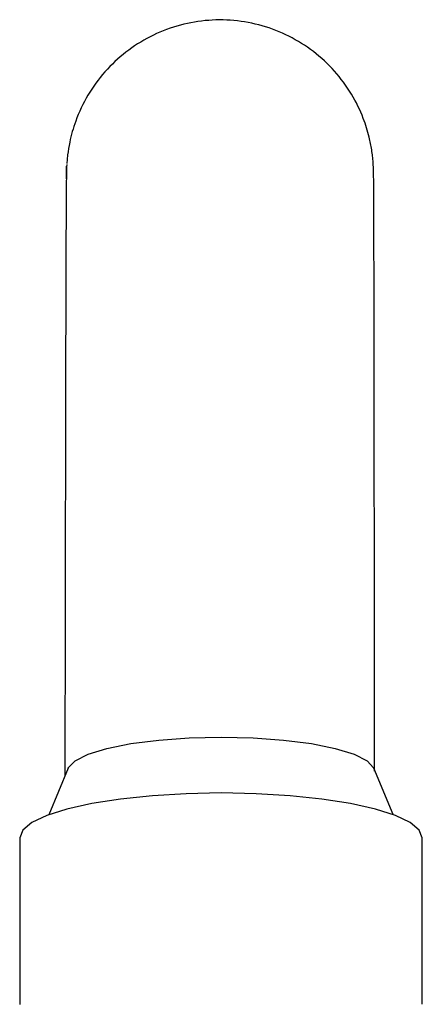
# Model space of a CAD drawing. Header units: millimetres. Extents: x 4096.18 to 4096.356, y 1727.865 to 1728.119.
# Tile 11 of 11: x 4096.255 to 4096.279, y 1728.061 to 1728.119. Entities that reach past the tile are written whole.
import ezdxf

# ---------------------------------------------------------------- set-up
doc = ezdxf.new("R2010")
doc.units = ezdxf.units.MM
doc.layers.add('SANINDUSA', color=3, linetype='Continuous')

msp = doc.modelspace()

# ---------------------------------------------------------------- linework, layer by layer
at = {"layer": 'SANINDUSA'}
for p, q in [((4096.257902, 1728.109561), (4096.257908, 1728.110311)), ((4096.257991, 1728.075038), (4096.256858, 1728.072315)), ((4096.277048, 1728.072322), (4096.275914, 1728.075044)), ((4096.255154, 1728.070953), (4096.255157, 1728.061204)), ((4096.278757, 1728.061212), (4096.278754, 1728.07096))]:
    msp.add_line(p, q, dxfattribs=at)
at = {"layer": 'SANINDUSA', "flags": 128}
for points in [[(4096.257991, 1728.075038), (4096.258003, 1728.075066), (4096.258397, 1728.075476), (4096.259164, 1728.075859), (4096.260272, 1728.076198), (4096.261672, 1728.076479), (4096.263303, 1728.076689), (4096.265093, 1728.076818), (4096.266964, 1728.076862)], [(4096.266964, 1728.076862), (4096.268835, 1728.076818), (4096.270624, 1728.076689), (4096.272252, 1728.076479), (4096.273649, 1728.076198), (4096.274753, 1728.075859), (4096.275516, 1728.075476), (4096.275904, 1728.075066), (4096.275914, 1728.075044)], [(4096.278754, 1728.07096), (4096.278577, 1728.071413), (4096.278047, 1728.071856), (4096.277181, 1728.072272), (4096.276003, 1728.072647), (4096.274551, 1728.072971), (4096.272867, 1728.073234), (4096.271004, 1728.073428), (4096.269018, 1728.073547), (4096.26697, 1728.073587), (4096.26492, 1728.073547), (4096.262933, 1728.073428), (4096.261067, 1728.073234), (4096.259381, 1728.072971), (4096.257925, 1728.072647), (4096.256742, 1728.072272), (4096.255871, 1728.071856), (4096.255336, 1728.071413), (4096.255154, 1728.070957), (4096.255154, 1728.070953)]]:
    msp.add_lwpolyline(points, dxfattribs=at)
at = {"layer": 'SANINDUSA'}
for points, knots in [([(4096.275932, 1728.099906), (4096.275932, 1728.100344), (4096.27593, 1728.101394), (4096.275928, 1728.102875), (4096.275925, 1728.104357), (4096.275922, 1728.105648), (4096.275918, 1728.106753), (4096.275915, 1728.107671), (4096.275912, 1728.108411), (4096.275909, 1728.108982), (4096.275906, 1728.109405), (4096.275904, 1728.109701), (4096.2759, 1728.109919), (4096.275898, 1728.110065), (4096.275888, 1728.110321), (4096.275871, 1728.110587), (4096.27584, 1728.110908), (4096.275778, 1728.111372), (4096.275627, 1728.112127), (4096.27528, 1728.113241), (4096.274628, 1728.114572), (4096.273642, 1728.115906), (4096.2724, 1728.117056), (4096.270963, 1728.117955), (4096.269383, 1728.118572), (4096.267716, 1728.118882), (4096.26602, 1728.118877), (4096.264355, 1728.118555), (4096.262779, 1728.117928), (4096.261347, 1728.117018), (4096.260111, 1728.115858), (4096.259113, 1728.114487), (4096.258445, 1728.113075), (4096.258103, 1728.11187), (4096.257974, 1728.111079), (4096.257929, 1728.110638), (4096.257921, 1728.110505), (4096.257917, 1728.110451)], [0, 0, 0, 0, 0.035213, 0.084384, 0.132785, 0.1802, 0.226383, 0.271043, 0.313831, 0.354319, 0.391992, 0.426276, 0.456733, 0.482657, 0.492118, 0.49926, 0.50474, 0.512267, 0.526104, 0.547555, 0.576821, 0.607772, 0.638878, 0.669999, 0.701123, 0.732247, 0.763372, 0.794496, 0.825621, 0.856746, 0.887871, 0.918996, 0.950118, 0.973908, 0.988076, 0.995201, 1, 1, 1, 1]), ([(4096.257913, 1728.11039), (4096.257911, 1728.110357), (4096.2579, 1728.110175), (4096.257899, 1728.110021), (4096.257888, 1728.109667), (4096.257884, 1728.109168), (4096.257878, 1728.108359), (4096.257873, 1728.107483), (4096.257868, 1728.106365), (4096.257862, 1728.105044), (4096.257857, 1728.103451), (4096.257852, 1728.101602), (4096.257847, 1728.099493), (4096.257842, 1728.097416), (4096.257839, 1728.095951), (4096.257838, 1728.095353)], [0, 0, 0, 0, 0.006377, 0.034597, 0.102081, 0.221308, 0.297116, 0.386825, 0.468643, 0.557005, 0.648518, 0.742201, 0.837344, 0.933496, 1, 1, 1, 1]), ([(4096.275952, 1728.074857), (4096.275952, 1728.074967), (4096.275952, 1728.076062), (4096.275951, 1728.07814), (4096.27595, 1728.081095), (4096.275948, 1728.08405), (4096.275946, 1728.08697), (4096.275944, 1728.089819), (4096.275941, 1728.092572), (4096.275939, 1728.095201), (4096.275936, 1728.09767), (4096.275934, 1728.099179), (4096.275932, 1728.099918)], [0, 0, 0, 0, 0.0115807, 0.1146139, 0.2214152, 0.3307666, 0.4418189, 0.5539328, 0.6666126, 0.779454, 0.8921115, 1, 1, 1, 1]), ([(4096.257838, 1728.095354), (4096.257836, 1728.093995), (4096.25783, 1728.0908), (4096.257821, 1728.085504), (4096.257811, 1728.079956), (4096.257806, 1728.076232), (4096.257803, 1728.074588)], [0, 0, 0, 0, 0.209438, 0.492602, 0.775899, 1, 1, 1, 1])]:
    msp.add_open_spline(points, degree=3, knots=knots, dxfattribs=at)

doc.saveas('drawing.dxf')
